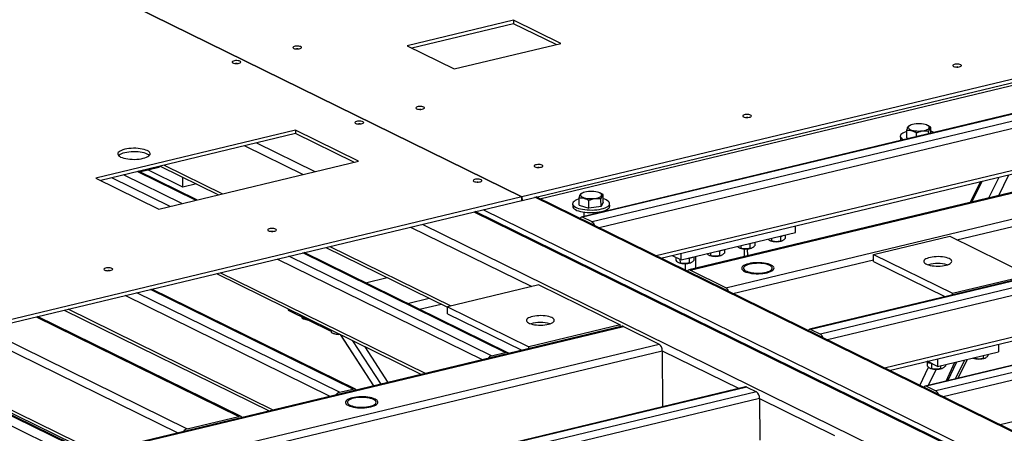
# Model space of a CAD drawing. Header units: millimetres. Extents: x 5 to 589, y 5 to 415.
# Tile 87 of 115: x 482 to 512, y 321 to 334. Entities that reach past the tile are written whole.
import ezdxf

# ---------------------------------------------------------------- set-up
doc = ezdxf.new("R2010")
doc.units = ezdxf.units.MM
doc.layers.add('TRAIT-FORT', color=4, linetype='Continuous', lineweight=25)

msp = doc.modelspace()

# ---------------------------------------------------------------- linework, layer by layer
at = {"layer": 'TRAIT-FORT', "color": 4, "linetype": 'Continuous', "lineweight": 25}
for p, q in [((463.06724, 345.6196), (497.53664, 328.70144)), ((497.53711, 328.70155), (463.06771, 345.61971)), ((525.9871, 335.52174), (497.53711, 328.70155)), ((497.53759, 328.59414), (525.98758, 335.41433)), ((497.27796, 334.1533), (493.98617, 333.36417)), ((497.27844, 334.04589), (494.13336, 333.29193)), ((498.73879, 333.4363), (497.27796, 334.1533)), ((497.27796, 334.1533), (497.27844, 334.04589)), ((498.59208, 333.40113), (497.27844, 334.04589)), ((493.98617, 333.36417), (495.447, 332.64717)), ((495.447, 332.64717), (498.73879, 333.4363)), ((498.08722, 328.64511), (515.0504, 332.71161)), ((518.41391, 332.64105), (499.36856, 328.07539)), ((518.45315, 332.63546), (499.4078, 328.06981)), ((518.74532, 332.49206), (499.69997, 327.92641)), ((518.84343, 332.28314), (499.9184, 327.74633)), ((518.84919, 330.9942), (501.68466, 326.87942)), ((501.82858, 326.80878), (518.79176, 330.87529)), ((521.73325, 331.01186), (502.6879, 326.4462)), ((502.72714, 326.44062), (521.77249, 331.00627)), ((509.53904, 330.91277), (509.48689, 330.8905)), ((510.06396, 330.90723), (510.04524, 330.91503)), ((490.5427, 330.76002), (484.3776, 329.28208)), ((490.54318, 330.6526), (484.52479, 329.20984)), ((492.49048, 329.80401), (490.5427, 330.76002)), ((490.5427, 330.76002), (490.54318, 330.6526)), ((492.34377, 329.76884), (490.54318, 330.6526)), ((509.22223, 330.57279), (509.22259, 330.49224)), ((509.42233, 330.52699), (509.4213, 330.75744)), ((509.72636, 330.55842), (509.72585, 330.67225)), ((510.09751, 330.64739), (510.09718, 330.7206)), ((510.16481, 330.66353), (510.16396, 330.85415)), ((488.98134, 330.27819), (490.78193, 329.39443)), ((489.34248, 330.36477), (491.14307, 329.481)), ((503.83089, 325.89888), (522.87624, 330.46454)), ((509.42233, 330.52699), (509.50214, 330.50467)), ((510.96776, 327.37734), (522.97434, 330.25562)), ((486.32538, 328.32608), (492.49048, 329.80401)), ((486.36697, 329.65146), (488.16757, 328.7677)), ((486.4873, 329.68031), (488.28789, 328.79654)), ((487.02834, 328.4946), (485.22774, 329.37836)), ((487.45157, 328.59606), (485.65097, 329.47982)), ((487.4929, 328.60597), (485.69231, 329.48973)), ((485.72727, 329.47257), (486.32091, 329.61488)), ((487.06616, 328.99978), (485.97963, 329.53307)), ((512.25971, 328.74081), (512.57365, 329.38465)), ((484.3776, 329.28208), (486.32538, 328.32608)), ((486.6672, 328.40802), (484.86661, 329.29178)), ((487.06616, 328.99978), (487.06478, 329.30897)), ((487.48846, 329.10102), (487.06616, 328.99978)), ((525.46649, 329.17952), (506.42115, 324.61387)), ((525.50574, 329.17393), (506.46039, 324.60828)), ((511.6971, 329.17452), (511.38316, 328.53068)), ((511.43191, 328.54237), (511.74585, 329.18621)), ((511.95582, 328.66796), (512.26976, 329.3118)), ((499.41895, 328.82819), (499.3668, 328.80593)), ((499.94387, 328.82266), (499.92515, 328.83045)), ((500.04489, 328.53913), (500.04386, 328.76957)), ((525.79791, 329.03053), (506.75256, 324.46488)), ((525.89601, 328.82162), (506.97099, 324.2848)), ((497.53664, 328.70144), (473.55408, 322.9522)), ((473.55456, 322.84479), (497.53712, 328.59402)), ((497.53712, 328.59402), (497.53664, 328.70144)), ((497.53711, 328.70155), (497.53759, 328.59414)), ((497.53759, 328.59414), (497.53712, 328.59437)), ((526.60868, 314.61609), (497.93529, 328.68948)), ((526.62949, 314.63608), (497.97663, 328.69939)), ((499.10214, 328.48822), (499.1025, 328.40766)), ((499.30223, 328.44242), (499.3012, 328.67287)), ((499.30223, 328.44242), (499.60679, 328.35723)), ((499.60679, 328.35723), (499.60576, 328.58768)), ((499.97812, 328.40558), (499.97709, 328.63603)), ((500.04489, 328.53913), (499.97812, 328.40558)), ((500.24535, 328.41277), (500.24499, 328.49333)), ((496.05427, 328.23855), (525.8314, 313.62343)), ((525.96021, 313.59041), (496.09561, 328.24846)), ((514.48652, 319.39782), (496.33642, 328.30619)), ((499.44615, 328.23032), (499.44676, 328.09414)), ((499.97812, 328.40558), (499.60679, 328.35723)), ((499.90342, 328.20361), (499.90329, 328.23236)), ((494.4554, 327.85526), (523.12879, 313.78188)), ((499.69997, 327.92641), (499.4078, 328.06981)), ((494.09426, 327.76868), (497.83607, 325.93214)), ((502.45789, 326.75571), (505.9848, 327.6012)), ((505.66928, 327.52556), (505.66976, 327.41842)), ((505.9848, 327.6012), (505.98389, 327.80492)), ((525.90177, 327.53267), (508.73725, 323.41789)), ((504.57802, 327.25971), (504.57868, 327.11156)), ((504.72877, 327.3001), (504.72925, 327.19295)), ((505.19729, 327.34965), (505.21066, 327.34408)), ((505.23866, 327.42233), (505.23903, 327.34005)), ((505.51853, 327.48517), (505.51919, 327.33702)), ((505.56922, 327.34568), (505.58041, 327.35045)), ((508.3957, 326.92204), (510.74698, 327.4857)), ((508.88117, 323.34726), (525.84435, 327.41376)), ((529.03742, 327.42685), (509.99207, 322.86119)), ((529.07667, 327.42126), (510.03132, 322.85561)), ((529.36883, 327.27786), (510.32348, 322.71221)), ((510.74698, 327.4857), (513.18171, 326.2907)), ((497.02159, 323.89893), (490.7639, 326.97031)), ((497.09784, 323.8917), (490.80523, 326.98022)), ((491.4799, 327.14195), (495.23465, 325.29906)), ((491.60022, 327.1708), (495.34203, 325.33425)), ((502.45789, 326.75571), (502.45698, 326.95943)), ((503.35764, 326.9714), (503.358, 326.88912)), ((503.63751, 327.03424), (503.63817, 326.88609)), ((503.78826, 327.07463), (503.78874, 326.96749)), ((504.25677, 327.12418), (504.27015, 327.11861)), ((504.29815, 327.19687), (504.29852, 327.11459)), ((504.40913, 326.85883), (504.40809, 327.09131)), ((504.50803, 326.88254), (504.50709, 327.09296)), ((504.62871, 327.12021), (504.63989, 327.12499)), ((508.3957, 326.92204), (510.83043, 325.72703)), ((508.39666, 326.70721), (508.3957, 326.92204)), ((529.46694, 327.06894), (510.54192, 322.53213)), ((496.31408, 323.67317), (489.97953, 326.78228)), ((496.59836, 323.79747), (490.34067, 326.86885)), ((502.17873, 326.89272), (502.45789, 326.75571)), ((502.28749, 326.83934), (502.2879, 326.74809)), ((502.37575, 326.67325), (502.38913, 326.66768)), ((502.41699, 326.77578), (502.41749, 326.66366)), ((502.58671, 326.43668), (502.58581, 326.63958)), ((502.69699, 326.80878), (502.69766, 326.66063)), ((502.74768, 326.66928), (502.75887, 326.67406)), ((502.84775, 326.84917), (502.84823, 326.74202)), ((502.90431, 326.49808), (502.90268, 326.86234)), ((503.31626, 326.89872), (503.32964, 326.89315)), ((503.6882, 326.89475), (503.69938, 326.89952)), ((504.04932, 325.71881), (508.39642, 326.76092)), ((508.39666, 326.70721), (510.61387, 325.61897)), ((488.0987, 326.33139), (494.43326, 323.22229)), ((494.55358, 323.25113), (488.21903, 326.36024)), ((503.83089, 325.89888), (502.72714, 326.44062)), ((492.70175, 326.04938), (493.37641, 326.21111)), ((510.83043, 325.72703), (513.18171, 326.2907)), ((491.8958, 322.67015), (485.63811, 325.74153)), ((492.31903, 322.77161), (486.06134, 325.84299)), ((492.39529, 322.76438), (486.10268, 325.8529)), ((498.05614, 325.98489), (495.2346, 325.3085)), ((498.05614, 325.98489), (500.57202, 324.75006)), ((510.83068, 325.67094), (510.83043, 325.72703)), ((529.4727, 325.78), (512.30818, 321.66522)), ((491.61153, 322.54585), (485.27697, 325.65495)), ((494.00027, 325.41204), (494.67493, 325.57378)), ((494.36824, 325.23144), (495.0429, 325.39317)), ((483.39615, 325.20407), (489.7307, 322.09496)), ((489.85103, 322.12381), (483.51647, 325.23292)), ((490.31603, 325.24309), (490.31618, 325.20868)), ((490.31618, 325.20868), (491.6147, 324.57134)), ((495.2346, 325.3085), (497.75049, 324.07366)), ((495.23556, 325.09368), (495.2346, 325.3085)), ((495.23556, 325.09368), (497.53393, 323.9656)), ((482.53442, 324.99749), (488.79212, 321.92611)), ((488.86837, 321.91889), (482.57576, 325.0074)), ((490.73332, 325.00394), (490.73349, 324.96586)), ((490.7833, 324.94204), (490.80324, 324.93373)), ((500.63016, 324.70784), (475.47149, 318.67667)), ((475.51074, 318.67108), (500.66941, 324.70226)), ((480.57442, 324.52763), (486.90897, 321.41852)), ((480.93556, 324.61421), (487.19325, 321.54282)), ((491.61455, 324.60576), (491.6147, 324.57134)), ((491.6147, 324.57134), (491.66171, 324.58261)), ((491.64219, 324.57793), (491.64245, 324.51973)), ((491.69226, 324.4959), (491.7122, 324.4876)), ((491.87899, 324.47596), (491.87902, 324.46924)), ((500.57202, 324.75006), (497.75049, 324.07366)), ((500.57227, 324.69396), (500.57202, 324.75006)), ((500.66941, 324.70226), (501.77315, 324.16052)), ((506.46039, 324.60828), (506.75256, 324.46488)), ((491.89617, 324.46753), (491.87902, 324.46924)), ((491.92519, 324.45329), (492.95322, 322.86748)), ((492.96282, 322.86978), (491.94146, 324.4453)), ((493.18312, 322.9226), (492.31479, 324.26207)), ((476.61448, 318.12935), (501.77315, 324.16052)), ((476.83291, 317.94927), (501.87126, 323.9516)), ((484.08956, 320.79879), (477.83187, 323.87017)), ((484.16581, 320.79156), (477.87321, 323.88008)), ((477.96005, 323.9009), (484.2946, 320.79179)), ((478.08037, 323.92974), (484.41493, 320.82064)), ((493.40781, 322.97646), (492.69554, 324.07519)), ((496.59836, 323.79747), (497.02159, 323.89893)), ((497.75074, 324.01757), (497.75049, 324.07366)), ((501.87126, 323.9516), (501.87899, 322.22064)), ((501.87126, 323.9516), (504.24322, 322.7874)), ((510.374, 323.47154), (512.25502, 323.92247)), ((512.25398, 324.1558), (512.25502, 323.92247)), ((483.66633, 320.69733), (477.40864, 323.76871)), ((510.05183, 323.59491), (510.05232, 323.48685)), ((510.374, 323.47154), (510.05426, 323.62848)), ((510.37295, 323.70488), (510.374, 323.47154)), ((510.63622, 323.01561), (510.91014, 323.60007)), ((510.68954, 323.02839), (510.96346, 323.61285)), ((510.92991, 323.08602), (511.21636, 323.67348)), ((511.0092, 323.10502), (511.29565, 323.69249)), ((511.45688, 323.72766), (511.47026, 323.72209)), ((511.49852, 323.74112), (511.49862, 323.71807)), ((511.77837, 323.80821), (511.77879, 323.71504)), ((511.82882, 323.7237), (511.84, 323.72847)), ((511.92914, 323.84435), (511.92936, 323.79644)), ((509.82686, 322.88309), (510.09103, 323.44675)), ((510.09542, 322.88597), (510.32605, 323.37805)), ((510.14017, 323.41201), (510.15354, 323.40644)), ((510.18125, 323.54999), (510.18191, 323.40242)), ((510.46165, 323.49256), (510.46207, 323.39939)), ((510.5121, 323.40804), (510.52329, 323.41282)), ((510.61243, 323.5287), (510.61264, 323.48078)), ((504.44457, 322.83567), (479.28589, 316.8045)), ((504.48381, 322.83008), (479.32514, 316.79891)), ((504.77598, 322.68668), (479.6173, 316.65551)), ((491.8958, 322.67015), (492.31903, 322.77161)), ((504.48381, 322.83008), (504.77598, 322.68668)), ((510.03132, 322.85561), (510.32348, 322.71221)), ((504.87408, 322.47777), (479.83574, 316.47543)), ((504.87408, 322.47777), (504.87984, 321.18882)), ((504.87408, 322.47777), (507.19129, 321.34044)), ((487.19325, 321.54282), (488.79212, 321.92611))]:
    msp.add_line(p, q, dxfattribs=at)
at = {"layer": 'TRAIT-FORT', "color": 4, "linetype": 'Continuous', "lineweight": 25, "flags": 128}
for points in [[(490.70659, 333.33687), (490.68062, 333.34635), (490.6478, 333.35291), (490.61079, 333.35603), (490.57259, 333.35544), (490.53629, 333.35121), (490.50484, 333.34367), (490.48077, 333.33343), (490.46605, 333.32133), (490.46186, 333.30834), (490.46855, 333.29551), (490.48557, 333.28389), (490.51153, 333.27441), (490.54435, 333.26785), (490.58136, 333.26473), (490.61956, 333.26531), (490.65586, 333.26955), (490.68731, 333.27709), (490.71138, 333.28732), (490.7261, 333.29943), (490.73029, 333.31242), (490.7236, 333.32525), (490.70659, 333.33687)], [(488.82556, 332.88594), (488.79959, 332.89542), (488.76678, 332.90198), (488.72977, 332.9051), (488.69157, 332.90452), (488.65527, 332.90028), (488.62381, 332.89274), (488.59975, 332.88251), (488.58503, 332.8704), (488.58084, 332.85741), (488.58753, 332.84458), (488.60454, 332.83296), (488.63051, 332.82348), (488.66333, 332.81692), (488.70034, 332.8138), (488.73854, 332.81439), (488.77484, 332.81862), (488.80629, 332.82616), (488.83035, 332.8364), (488.84508, 332.8485), (488.84926, 332.86149), (488.84258, 332.87432), (488.82556, 332.88594)], [(511.08887, 332.7803), (511.0629, 332.78977), (511.03008, 332.79634), (510.99307, 332.79945), (510.95487, 332.79887), (510.91858, 332.79464), (510.88712, 332.7871), (510.86306, 332.77686), (510.84834, 332.76475), (510.84415, 332.75176), (510.85083, 332.73894), (510.86785, 332.72731), (510.89382, 332.71784), (510.92664, 332.71128), (510.96365, 332.70816), (511.00185, 332.70874), (511.03814, 332.71297), (511.0696, 332.72051), (511.09366, 332.73075), (511.10838, 332.74286), (511.11257, 332.75585), (511.10589, 332.76868), (511.08887, 332.7803)], [(494.50476, 331.47267), (494.47879, 331.48214), (494.44597, 331.4887), (494.40896, 331.49182), (494.37076, 331.49124), (494.33446, 331.48701), (494.30301, 331.47947), (494.27894, 331.46923), (494.26422, 331.45712), (494.26003, 331.44413), (494.26672, 331.4313), (494.28374, 331.41968), (494.3097, 331.41021), (494.34252, 331.40364), (494.37953, 331.40053), (494.41773, 331.40111), (494.45403, 331.40534), (494.48548, 331.41288), (494.50955, 331.42312), (494.52427, 331.43522), (494.52846, 331.44822), (494.52177, 331.46104), (494.50476, 331.47267)], [(504.59934, 331.22459), (504.57337, 331.23407), (504.54056, 331.24063), (504.50355, 331.24375), (504.46535, 331.24316), (504.42905, 331.23893), (504.39759, 331.23139), (504.37353, 331.22115), (504.35881, 331.20905), (504.35462, 331.19606), (504.36131, 331.18323), (504.37832, 331.17161), (504.40429, 331.16213), (504.43711, 331.15557), (504.47412, 331.15245), (504.51232, 331.15304), (504.54862, 331.15727), (504.58007, 331.16481), (504.60413, 331.17505), (504.61886, 331.18715), (504.62304, 331.20014), (504.61636, 331.21297), (504.59934, 331.22459)], [(492.62373, 331.02174), (492.59776, 331.03121), (492.56495, 331.03777), (492.52794, 331.04089), (492.48974, 331.04031), (492.45344, 331.03608), (492.42198, 331.02854), (492.39792, 331.0183), (492.3832, 331.00619), (492.37901, 330.9932), (492.3857, 330.98037), (492.40271, 330.96875), (492.42868, 330.95928), (492.4615, 330.95271), (492.49851, 330.9496), (492.53671, 330.95018), (492.57301, 330.95441), (492.60446, 330.96195), (492.62852, 330.97219), (492.64325, 330.9843), (492.64743, 330.99729), (492.64075, 331.01011), (492.62373, 331.02174)], [(509.9054, 330.73998), (509.95813, 330.74875), (510.00554, 330.76058), (510.0461, 330.77509), (510.07851, 330.79181), (510.10173, 330.8102), (510.115, 330.82967), (510.11791, 330.84961), (510.11035, 330.86935), (510.09258, 330.88828), (510.06517, 330.90578), (510.02898, 330.92129), (509.9852, 330.93432), (509.93522, 330.94443), (509.88065, 330.95132), (509.82325, 330.95475), (509.76486, 330.95461), (509.70735, 330.95092), (509.65258, 330.94379), (509.60231, 330.93345), (509.55815, 330.92023), (509.52151, 330.90455), (509.49359, 330.88692), (509.47527, 330.86791), (509.46715, 330.84813), (509.46948, 330.82821), (509.48219, 330.8088), (509.50488, 330.79051), (509.53681, 330.77394), (509.57695, 330.75961), (509.62402, 330.748), (509.67651, 330.73946), (509.73272, 330.73428), (509.79085, 330.73263), (509.84903, 330.73455), (509.9054, 330.73998)], [(509.42145, 330.72197), (509.39021, 330.71197), (509.33987, 330.69217), (509.29763, 330.67029), (509.26424, 330.64671), (509.2403, 330.62186), (509.22624, 330.59618), (509.2223, 330.57013), (509.22855, 330.54417), (509.24489, 330.51876), (509.27103, 330.49437), (509.30649, 330.47142), (509.32449, 330.46208)], [(485.96485, 330.12862), (485.92023, 330.14745), (485.86815, 330.1639), (485.80966, 330.17762), (485.74596, 330.18833), (485.67833, 330.19582), (485.60816, 330.19993), (485.53687, 330.20059), (485.46592, 330.19777), (485.39675, 330.19153), (485.33077, 330.18201), (485.26932, 330.16939), (485.21365, 330.15393), (485.1649, 330.13595), (485.12406, 330.11582), (485.09195, 330.09393), (485.06924, 330.07074), (485.05639, 330.04673), (485.05365, 330.02237), (485.06108, 329.99816), (485.07854, 329.97461), (485.10566, 329.95218), (485.1419, 329.93133), (485.18651, 329.9125), (485.23859, 329.89605), (485.29708, 329.88233), (485.36079, 329.87162), (485.42842, 329.86413), (485.49859, 329.86001), (485.56987, 329.85936), (485.64082, 329.86218), (485.70999, 329.86841), (485.77597, 329.87794), (485.83742, 329.89056), (485.89309, 329.90601), (485.94184, 329.924), (485.98269, 329.94413), (486.01479, 329.96602), (486.0375, 329.98921), (486.05036, 330.01322), (486.0531, 330.03758), (486.04566, 330.06179), (486.02821, 330.08534), (486.00108, 330.10777), (485.96485, 330.12862)], [(485.96533, 330.0212), (485.92071, 330.04004), (485.86863, 330.05649), (485.81014, 330.0702), (485.74644, 330.08092), (485.67881, 330.08841), (485.60864, 330.09252), (485.53735, 330.09318), (485.4664, 330.09036), (485.39723, 330.08412), (485.33125, 330.0746), (485.2698, 330.06198), (485.21413, 330.04652), (485.16538, 330.02854), (485.12454, 330.0084), (485.09243, 329.98652), (485.07899, 329.97415)], [(486.02824, 329.97839), (486.00156, 330.00036), (485.96533, 330.0212)], [(498.15684, 329.68016), (498.13087, 329.68964), (498.09805, 329.6962), (498.06105, 329.69931), (498.02285, 329.69873), (497.98655, 329.6945), (497.95509, 329.68696), (497.93103, 329.67672), (497.91631, 329.66462), (497.91212, 329.65163), (497.91881, 329.6388), (497.93582, 329.62718), (497.96179, 329.6177), (497.99461, 329.61114), (498.03162, 329.60802), (498.06982, 329.6086), (498.10612, 329.61284), (498.13757, 329.62038), (498.16163, 329.63061), (498.17636, 329.64272), (498.18054, 329.65571), (498.17386, 329.66854), (498.15684, 329.68016)], [(496.27582, 329.22923), (496.24985, 329.23871), (496.21703, 329.24527), (496.18002, 329.24839), (496.14182, 329.2478), (496.10553, 329.24357), (496.07407, 329.23603), (496.05001, 329.22579), (496.03529, 329.21369), (496.0311, 329.2007), (496.03778, 329.18787), (496.0548, 329.17625), (496.08077, 329.16677), (496.11359, 329.16021), (496.1506, 329.15709), (496.1888, 329.15767), (496.22509, 329.16191), (496.25655, 329.16945), (496.28061, 329.17968), (496.29533, 329.19179), (496.29952, 329.20478), (496.29284, 329.21761), (496.27582, 329.22923)], [(499.78531, 328.65541), (499.83804, 328.66418), (499.88545, 328.67601), (499.92601, 328.69052), (499.95842, 328.70723), (499.98163, 328.72563), (499.99491, 328.7451), (499.99782, 328.76503), (499.99026, 328.78478), (499.97249, 328.80371), (499.94508, 328.82121), (499.90889, 328.83672), (499.86511, 328.84974), (499.81513, 328.85986), (499.76056, 328.86674), (499.70316, 328.87017), (499.64477, 328.87004), (499.58726, 328.86635), (499.53249, 328.85922), (499.48222, 328.84887), (499.43805, 328.83565), (499.40142, 328.81998), (499.3735, 328.80235), (499.35518, 328.78334), (499.34706, 328.76356), (499.34939, 328.74364), (499.3621, 328.72422), (499.38479, 328.70594), (499.41672, 328.68936), (499.45686, 328.67504), (499.50393, 328.66342), (499.55642, 328.65489), (499.61263, 328.64971), (499.67076, 328.64805), (499.72894, 328.64997), (499.78531, 328.65541)], [(499.30136, 328.63739), (499.27012, 328.62739), (499.21978, 328.6076), (499.17754, 328.58571), (499.14415, 328.56214), (499.12021, 328.53728), (499.10615, 328.5116), (499.10221, 328.48555), (499.10846, 328.45959), (499.1248, 328.43419), (499.15094, 328.4098), (499.18639, 328.38685), (499.23055, 328.36576), (499.28261, 328.34689), (499.34164, 328.3306), (499.4066, 328.31716), (499.47632, 328.30682), (499.54956, 328.29977), (499.62502, 328.29612), (499.70134, 328.29595), (499.77716, 328.29925), (499.85114, 328.30597), (499.92195, 328.31599)], [(499.92195, 328.31599), (499.98832, 328.32913), (500.04908, 328.34515), (500.10314, 328.36377), (500.14953, 328.38466), (500.18743, 328.40744), (500.21616, 328.4317), (500.2352, 328.45703), (500.24423, 328.48295), (500.24307, 328.50902), (500.23174, 328.53475), (500.21046, 328.55971), (500.17959, 328.58343), (500.1397, 328.6055), (500.09149, 328.62552), (500.04444, 328.64071)], [(499.1025, 328.40766), (499.10257, 328.40499), (499.10882, 328.37903), (499.12516, 328.35363), (499.1513, 328.32924), (499.18675, 328.30629), (499.23091, 328.2852), (499.28297, 328.26633), (499.342, 328.25004), (499.40696, 328.2366), (499.47668, 328.22626), (499.54992, 328.21921), (499.62538, 328.21556), (499.7017, 328.21539), (499.77752, 328.21869), (499.8515, 328.22541), (499.92231, 328.23543)], [(499.92231, 328.23543), (499.98868, 328.24857), (500.04944, 328.26459), (500.1035, 328.28321), (500.14989, 328.3041), (500.18779, 328.32688), (500.21652, 328.35115), (500.23556, 328.37647), (500.24459, 328.40239), (500.24535, 328.41277)], [(489.92737, 327.70735), (489.9014, 327.71682), (489.86858, 327.72338), (489.83157, 327.7265), (489.79337, 327.72592), (489.75708, 327.72169), (489.72562, 327.71415), (489.70156, 327.70391), (489.68684, 327.6918), (489.68265, 327.67881), (489.68933, 327.66598), (489.70635, 327.65436), (489.73232, 327.64489), (489.76514, 327.63832), (489.80215, 327.63521), (489.84035, 327.63579), (489.87664, 327.64002), (489.9081, 327.64756), (489.93216, 327.6578), (489.94688, 327.6699), (489.95107, 327.6829), (489.94439, 327.69572), (489.92737, 327.70735)], [(505.23393, 326.59855), (505.18932, 326.61738), (505.13723, 326.63383), (505.07875, 326.64755), (505.01504, 326.65826), (504.94741, 326.66575), (504.87724, 326.66987), (504.80596, 326.67052), (504.735, 326.6677), (504.66584, 326.66147), (504.59985, 326.65194), (504.5384, 326.63932), (504.48274, 326.62387), (504.43398, 326.60588), (504.39314, 326.58575), (504.36104, 326.56386), (504.33833, 326.54067), (504.32547, 326.51666), (504.32273, 326.4923), (504.33017, 326.46809), (504.34762, 326.44454), (504.37474, 326.42211), (504.41098, 326.40126), (504.45559, 326.38243), (504.50768, 326.36598), (504.56616, 326.35226), (504.62987, 326.34155), (504.6975, 326.33406), (504.76767, 326.32994), (504.83895, 326.32929), (504.9099, 326.33211), (504.97907, 326.33835), (505.04506, 326.34787), (505.10651, 326.36049), (505.16217, 326.37595), (505.21093, 326.39393), (505.25177, 326.41406), (505.28387, 326.43595), (505.30658, 326.45914), (505.31944, 326.48315), (505.32218, 326.50751), (505.31474, 326.53172), (505.29729, 326.55527), (505.27016, 326.5777), (505.23393, 326.59855)], [(505.23393, 326.59855), (505.18932, 326.61738), (505.13723, 326.63383), (505.07875, 326.64755), (505.01504, 326.65826), (504.94741, 326.66575), (504.87724, 326.66987), (504.80596, 326.67052), (504.735, 326.6677), (504.66584, 326.66147), (504.59985, 326.65194), (504.5384, 326.63932), (504.48274, 326.62387), (504.43398, 326.60588), (504.39314, 326.58575), (504.36104, 326.56386), (504.33833, 326.54067), (504.32547, 326.51666), (504.32273, 326.4923), (504.33017, 326.46809), (504.34762, 326.44454), (504.37474, 326.42211), (504.41098, 326.40126), (504.45559, 326.38243), (504.50768, 326.36598), (504.56616, 326.35226), (504.62987, 326.34155), (504.6975, 326.33406), (504.76767, 326.32994), (504.83895, 326.32929), (504.9099, 326.33211), (504.97907, 326.33835), (505.04506, 326.34787), (505.10651, 326.36049), (505.16217, 326.37595), (505.21093, 326.39393), (505.25177, 326.41406), (505.28387, 326.43595), (505.30658, 326.45914), (505.31944, 326.48315), (505.32218, 326.50751), (505.31474, 326.53172), (505.29729, 326.55527), (505.27016, 326.5777), (505.23393, 326.59855)], [(505.1869, 326.58727), (505.14423, 326.6051), (505.09401, 326.62046), (505.03743, 326.63299), (504.9758, 326.64241), (504.91059, 326.64848), (504.84331, 326.65108), (504.77554, 326.65012), (504.70886, 326.64565), (504.64486, 326.63776), (504.58501, 326.62664), (504.53073, 326.61255), (504.48329, 326.59582), (504.4438, 326.57685), (504.41318, 326.55606), (504.39215, 326.53396), (504.38122, 326.51107), (504.38062, 326.48791), (504.39038, 326.46503), (504.41027, 326.44297), (504.43982, 326.42225), (504.47833, 326.40334), (504.52492, 326.3867), (504.57848, 326.37271), (504.63775, 326.3617), (504.70136, 326.35394), (504.7678, 326.34959), (504.83553, 326.34877), (504.90295, 326.35149), (504.96848, 326.35768), (505.03059, 326.36722), (505.08782, 326.37986), (505.13883, 326.39531), (505.18242, 326.41322), (505.21758, 326.43316), (505.24348, 326.45466), (505.25951, 326.47723), (505.26529, 326.50032), (505.2607, 326.52341), (505.24583, 326.54594), (505.22104, 326.5674), (505.1869, 326.58727)], [(510.73218, 326.79473), (510.69088, 326.81198), (510.64228, 326.82685), (510.58752, 326.83898), (510.52789, 326.84809), (510.46478, 326.85397), (510.39966, 326.85648), (510.33408, 326.85556), (510.26956, 326.85123), (510.20762, 326.84359), (510.1497, 326.83283), (510.09717, 326.8192), (510.05126, 326.80301), (510.01304, 326.78464), (509.98341, 326.76453), (509.96307, 326.74314), (509.95248, 326.72098), (509.9519, 326.69857), (509.96135, 326.67643), (509.98059, 326.65509), (510.00919, 326.63503), (510.04647, 326.61673), (510.09155, 326.60063), (510.14338, 326.58709), (510.20074, 326.57644), (510.26229, 326.56892), (510.3266, 326.56472), (510.39214, 326.56392), (510.45738, 326.56655), (510.5208, 326.57255), (510.5809, 326.58177), (510.63629, 326.59401), (510.68565, 326.60896), (510.72784, 326.62629), (510.76187, 326.64559), (510.78693, 326.6664), (510.80244, 326.68824), (510.80804, 326.71059), (510.80359, 326.73293), (510.7892, 326.75474), (510.76521, 326.7755), (510.73218, 326.79473)], [(484.87212, 326.49547), (484.84615, 326.50495), (484.81334, 326.51151), (484.77633, 326.51463), (484.73813, 326.51405), (484.70183, 326.50981), (484.67037, 326.50227), (484.64631, 326.49204), (484.63159, 326.47993), (484.6274, 326.46694), (484.63409, 326.45411), (484.6511, 326.44249), (484.67707, 326.43301), (484.70989, 326.42645), (484.7469, 326.42334), (484.7851, 326.42392), (484.8214, 326.42815), (484.85285, 326.43569), (484.87691, 326.44593), (484.89164, 326.45803), (484.89582, 326.47102), (484.88914, 326.48385), (484.87212, 326.49547)], [(498.4566, 324.97385), (498.4153, 324.9911), (498.3667, 325.00596), (498.31195, 325.01809), (498.25231, 325.0272), (498.1892, 325.03308), (498.12409, 325.03559), (498.0585, 325.03467), (497.99398, 325.03034), (497.93204, 325.02271), (497.87412, 325.01195), (497.8216, 324.99831), (497.77568, 324.98212), (497.73746, 324.96376), (497.70784, 324.94364), (497.68749, 324.92226), (497.6769, 324.9001), (497.67633, 324.87769), (497.68577, 324.85555), (497.70502, 324.8342), (497.73362, 324.81414), (497.77089, 324.79585), (497.81597, 324.77974), (497.8678, 324.76621), (497.92517, 324.75556), (497.98672, 324.74804), (498.05102, 324.74383), (498.11656, 324.74304), (498.1818, 324.74567), (498.24522, 324.75167), (498.30533, 324.76089), (498.36071, 324.77312), (498.41008, 324.78808), (498.45227, 324.80541), (498.48629, 324.82471), (498.51135, 324.84552), (498.52686, 324.86735), (498.53246, 324.8897), (498.52801, 324.91204), (498.51363, 324.93385), (498.48963, 324.95462), (498.4566, 324.97385)], [(510.16124, 323.55397), (510.11684, 323.56564), (510.07935, 323.57986), (510.04997, 323.59617), (510.02965, 323.61404), (510.02433, 323.6213)], [(510.22833, 323.54304), (510.21112, 323.54522), (510.16124, 323.55397)], [(492.99813, 322.4603), (492.95352, 322.47914), (492.90144, 322.49558), (492.84295, 322.5093), (492.77924, 322.52002), (492.71162, 322.52751), (492.64145, 322.53162), (492.57016, 322.53227), (492.49921, 322.52945), (492.43004, 322.52322), (492.36406, 322.51369), (492.30261, 322.50108), (492.24694, 322.48562), (492.19819, 322.46764), (492.15735, 322.4475), (492.12524, 322.42561), (492.10253, 322.40243), (492.08967, 322.37841), (492.08694, 322.35405), (492.09437, 322.32985), (492.11183, 322.30629), (492.13895, 322.28386), (492.17519, 322.26302), (492.2198, 322.24418), (492.27188, 322.22774), (492.33037, 322.21402), (492.39408, 322.2033), (492.4617, 322.19581), (492.53187, 322.1917), (492.60316, 322.19104), (492.67411, 322.19386), (492.74328, 322.2001), (492.80926, 322.20962), (492.87071, 322.22224), (492.92638, 322.2377), (492.97513, 322.25568), (493.01597, 322.27582), (493.04808, 322.2977), (493.07079, 322.32089), (493.08364, 322.34491), (493.08638, 322.36927), (493.07895, 322.39347), (493.06149, 322.41703), (493.03437, 322.43945), (492.99813, 322.4603)], [(492.99813, 322.4603), (492.95352, 322.47914), (492.90144, 322.49558), (492.84295, 322.5093), (492.77924, 322.52002), (492.71162, 322.52751), (492.64145, 322.53162), (492.57016, 322.53227), (492.49921, 322.52945), (492.43004, 322.52322), (492.36406, 322.51369), (492.30261, 322.50108), (492.24694, 322.48562), (492.19819, 322.46764), (492.15735, 322.4475), (492.12524, 322.42561), (492.10253, 322.40243), (492.08967, 322.37841), (492.08694, 322.35405), (492.09437, 322.32985), (492.11183, 322.30629), (492.13895, 322.28386), (492.17519, 322.26302), (492.2198, 322.24418), (492.27188, 322.22774), (492.33037, 322.21402), (492.39408, 322.2033), (492.4617, 322.19581), (492.53187, 322.1917), (492.60316, 322.19104), (492.67411, 322.19386), (492.74328, 322.2001), (492.80926, 322.20962), (492.87071, 322.22224), (492.92638, 322.2377), (492.97513, 322.25568), (493.01597, 322.27582), (493.04808, 322.2977), (493.07079, 322.32089), (493.08364, 322.34491), (493.08638, 322.36927), (493.07895, 322.39347), (493.06149, 322.41703), (493.03437, 322.43945), (492.99813, 322.4603)], [(492.95111, 322.44903), (492.90843, 322.46685), (492.85821, 322.48221), (492.80163, 322.49475), (492.74001, 322.50416), (492.67479, 322.51024), (492.60751, 322.51283), (492.53974, 322.51188), (492.47307, 322.50741), (492.40906, 322.49952), (492.34922, 322.4884), (492.29494, 322.47431), (492.24749, 322.45758), (492.208, 322.4386), (492.17738, 322.41782), (492.15636, 322.39572), (492.14542, 322.37282), (492.14482, 322.34966), (492.15459, 322.32679), (492.17447, 322.30473), (492.20402, 322.284), (492.24254, 322.2651), (492.28912, 322.24845), (492.34268, 322.23446), (492.40196, 322.22346), (492.46556, 322.21569), (492.53201, 322.21134), (492.59973, 322.21052), (492.66715, 322.21324), (492.73268, 322.21944), (492.79479, 322.22897), (492.85202, 322.24161), (492.90303, 322.25707), (492.94663, 322.27498), (492.98179, 322.29491), (493.00768, 322.31642), (493.02371, 322.33898), (493.0295, 322.36208), (493.0249, 322.38516), (493.01003, 322.4077), (492.98524, 322.42915), (492.95111, 322.44903)]]:
    msp.add_lwpolyline(points, dxfattribs=at)
at = {"layer": 'TRAIT-FORT', "color": 4, "linetype": 'Continuous', "lineweight": 25}
for centre, radius, start, end in [((490.59708, 333.08536), 0.1812, 83.013739, 97.498168), ((488.71606, 332.63441), 0.18122, 83.026058, 97.485846), ((510.97936, 332.52875), 0.18123, 83.033249, 97.478655), ((494.39525, 331.22094), 0.18141, 83.158038, 97.353836), ((492.51423, 330.76994), 0.18148, 83.208977, 97.302886), ((504.48984, 330.97227), 0.18201, 83.589651, 96.922126), ((510.01116, 330.16442), 0.58146, 64.115629, 74.705531), ((509.30163, 330.4941), 0.07906, 181.349394, 220.944582), ((486.30259, 329.67646), 0.06425, 286.571922, 335.74561), ((498.04734, 329.42756), 0.18229, 83.800467, 96.711266), ((496.16631, 328.97795), 0.18097, 82.854595, 97.65735), ((499.38252, 328.01559), 0.05982, 64.997782, 159.230075), ((499.58945, 327.7602), 0.19959, 15.446253, 56.378195), ((489.81787, 327.45554), 0.18149, 83.212857, 97.299005), ((505.43138, 328.03042), 0.55251, 274.96002, 292.001705), ((504.49087, 327.80496), 0.55251, 274.96002, 292.001705), ((505.38772, 327.84237), 0.52881, 250.438421, 290.073456), ((503.55035, 327.57949), 0.55251, 274.96002, 292.001705), ((504.44721, 327.6169), 0.52881, 250.438421, 290.073456), ((502.56618, 327.16597), 0.52881, 250.438421, 290.073456), ((502.60984, 327.35403), 0.55251, 274.96002, 292.001705), ((503.50669, 327.39144), 0.52881, 250.438421, 290.073456), ((510.38455, 325.57563), 1.06761, 74.430464, 106.081414), ((484.76262, 326.2431), 0.18206, 83.629019, 96.882754), ((502.70186, 326.3864), 0.05982, 64.997782, 159.230075), ((503.72037, 325.73268), 0.19959, 15.446253, 56.378195), ((490.9525, 325.33021), 0.42364, 249.369376, 267.029129), ((498.10898, 323.75475), 1.06761, 74.430464, 106.081414), ((491.88145, 324.96832), 0.50964, 250.603719, 273.471634), ((500.64239, 324.65311), 0.05608, 61.202059, 102.592934), ((506.43511, 324.55406), 0.05982, 64.997782, 159.230075), ((506.64204, 324.29867), 0.19959, 15.446253, 56.378195), ((497.04982, 323.79429), 0.10838, 43.200287, 105.100019), ((501.62674, 323.96427), 0.24485, 357.034558, 53.27519), ((496.64925, 323.62046), 0.18418, 106.040242, 148.851056), ((511.64731, 324.22038), 0.52881, 250.438421, 290.073456), ((510.3306, 323.90473), 0.52881, 250.438421, 290.073456), ((491.94669, 322.49314), 0.18418, 106.040242, 148.851056), ((492.34727, 322.66697), 0.10838, 43.200287, 105.100019), ((504.45679, 322.78094), 0.05608, 61.202059, 102.592934), ((504.62956, 322.49043), 0.24485, 357.034558, 53.27519), ((510.00603, 322.80139), 0.05982, 64.997782, 159.230075), ((510.21297, 322.546), 0.19959, 15.446253, 56.378195), ((488.82035, 321.82148), 0.10838, 43.200287, 105.100019), ((487.24414, 321.36582), 0.18418, 106.040242, 148.851056)]:
    msp.add_arc(centre, radius, start, end, dxfattribs=at)
for points, knots in [([(509.4213, 330.75744), (509.42705, 330.77735), (509.4387, 330.81759), (509.45603, 330.85842), (509.47231, 330.88218), (509.4822, 330.8876), (509.48701, 330.89024)], [0, 0, 0, 0, 0.26890136, 0.5436339, 0.77776542, 1, 1, 1, 1]), ([(510.16396, 330.85415), (510.1508, 330.86215), (510.12445, 330.8782), (510.09094, 330.89587), (510.07055, 330.90405), (510.06377, 330.90677)], [0, 0, 0, 0, 0.39926784, 0.80009155, 1, 1, 1, 1]), ([(509.4213, 330.75744), (509.43441, 330.75814), (509.46068, 330.75955), (509.5011, 330.75763), (509.54238, 330.75181), (509.58214, 330.74176), (509.61984, 330.72834), (509.65537, 330.71243), (509.6908, 330.69378), (509.71415, 330.67943), (509.72585, 330.67225)], [0, 0, 0, 0, 0.132029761, 0.264574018, 0.399278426, 0.535008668, 0.649891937, 0.765406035, 0.88250798, 1, 1, 1, 1]), ([(510.09718, 330.7206), (510.07381, 330.72377), (510.02684, 330.73014), (509.94716, 330.73076), (509.85823, 330.71845), (509.78204, 330.6951), (509.7383, 330.67731), (509.72585, 330.67225)], [0, 0, 0, 0, 0.192184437, 0.386228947, 0.638242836, 0.897066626, 1, 1, 1, 1]), ([(510.16396, 330.85415), (510.15812, 330.85087), (510.14633, 330.84424), (510.12894, 330.81567), (510.11239, 330.77346), (510.10228, 330.73833), (510.09718, 330.7206)], [0, 0, 0, 0, 0.264607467, 0.534953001, 0.765345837, 1, 1, 1, 1]), ([(499.3012, 328.67287), (499.30696, 328.69277), (499.31861, 328.73302), (499.33594, 328.77385), (499.35222, 328.7976), (499.36211, 328.80303), (499.36692, 328.80567)], [0, 0, 0, 0, 0.26890136, 0.5436339, 0.77776542, 1, 1, 1, 1]), ([(500.04386, 328.76957), (500.03071, 328.77758), (500.00435, 328.79362), (499.97085, 328.8113), (499.95046, 328.81948), (499.94368, 328.8222)], [0, 0, 0, 0, 0.39926784, 0.80009155, 1, 1, 1, 1]), ([(500.04386, 328.76957), (500.03803, 328.7663), (500.02624, 328.75967), (500.00885, 328.7311), (499.9923, 328.68889), (499.98219, 328.65376), (499.97709, 328.63603)], [0, 0, 0, 0, 0.264607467, 0.534953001, 0.765345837, 1, 1, 1, 1]), ([(499.3012, 328.67287), (499.31431, 328.67357), (499.34059, 328.67498), (499.38101, 328.67306), (499.42229, 328.66723), (499.46205, 328.65719), (499.49975, 328.64377), (499.53528, 328.62785), (499.57071, 328.6092), (499.59406, 328.59486), (499.60576, 328.58768)], [0, 0, 0, 0, 0.132029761, 0.264574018, 0.399278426, 0.535008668, 0.649891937, 0.765406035, 0.88250798, 1, 1, 1, 1]), ([(499.97709, 328.63603), (499.95372, 328.6392), (499.90675, 328.64557), (499.82706, 328.64619), (499.73814, 328.63387), (499.66195, 328.61053), (499.6182, 328.59274), (499.60576, 328.58768)], [0, 0, 0, 0, 0.192184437, 0.386228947, 0.638242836, 0.897066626, 1, 1, 1, 1]), ([(505.13541, 327.39758), (505.14334, 327.38875), (505.16209, 327.36788), (505.19285, 327.35012), (505.2194, 327.34182), (505.23467, 327.34045), (505.23903, 327.34005)], [0, 0, 0, 0, 0.23112925, 0.54657605, 0.87054683, 1, 1, 1, 1]), ([(505.51919, 327.33702), (505.4949, 327.3314), (505.44579, 327.32003), (505.37298, 327.31646), (505.30332, 327.3236), (505.26059, 327.33454), (505.23903, 327.34005)], [0, 0, 0, 0, 0.26460494, 0.53494775, 0.76534313, 1, 1, 1, 1]), ([(505.51919, 327.33702), (505.53228, 327.3382), (505.55876, 327.34058), (505.59792, 327.35738), (505.63531, 327.384), (505.65821, 327.40688), (505.66976, 327.41842)], [0, 0, 0, 0, 0.26460494, 0.53494775, 0.76534313, 1, 1, 1, 1]), ([(503.25439, 326.94665), (503.26232, 326.93782), (503.28107, 326.91695), (503.31183, 326.89919), (503.33838, 326.89089), (503.35365, 326.88952), (503.358, 326.88912)], [0, 0, 0, 0, 0.23112925, 0.54657605, 0.87054683, 1, 1, 1, 1]), ([(503.63817, 326.88609), (503.65126, 326.88727), (503.67774, 326.88965), (503.7169, 326.90645), (503.75429, 326.93307), (503.77719, 326.95595), (503.78874, 326.96749)], [0, 0, 0, 0, 0.26460494, 0.53494775, 0.76534313, 1, 1, 1, 1]), ([(504.1949, 327.17211), (504.20283, 327.16329), (504.22158, 327.14242), (504.25234, 327.12465), (504.27889, 327.11635), (504.29416, 327.11498), (504.29852, 327.11459)], [0, 0, 0, 0, 0.23112925, 0.54657605, 0.87054683, 1, 1, 1, 1]), ([(504.57868, 327.11156), (504.55439, 327.10593), (504.50528, 327.09456), (504.43246, 327.09099), (504.36281, 327.09814), (504.32008, 327.10907), (504.29852, 327.11459)], [0, 0, 0, 0, 0.26460494, 0.53494775, 0.76534313, 1, 1, 1, 1]), ([(504.57868, 327.11156), (504.59177, 327.11273), (504.61825, 327.11511), (504.65741, 327.13192), (504.6948, 327.15854), (504.7177, 327.18141), (504.72925, 327.19295)], [0, 0, 0, 0, 0.26460494, 0.53494775, 0.76534313, 1, 1, 1, 1]), ([(502.2879, 326.74809), (502.30443, 326.72919), (502.33175, 326.69793), (502.3713, 326.67342), (502.39787, 326.66545), (502.41313, 326.66406), (502.41749, 326.66366)], [0, 0, 0, 0, 0.38554949, 0.63764185, 0.89654625, 1, 1, 1, 1]), ([(502.69766, 326.66063), (502.67337, 326.655), (502.62426, 326.64363), (502.55144, 326.64006), (502.48179, 326.64721), (502.43905, 326.65814), (502.41749, 326.66366)], [0, 0, 0, 0, 0.26460494, 0.53494775, 0.76534313, 1, 1, 1, 1]), ([(502.69766, 326.66063), (502.71075, 326.66181), (502.73722, 326.66418), (502.77639, 326.68099), (502.81378, 326.70761), (502.83667, 326.73048), (502.84823, 326.74202)], [0, 0, 0, 0, 0.26460494, 0.53494775, 0.76534313, 1, 1, 1, 1]), ([(503.63817, 326.88609), (503.61388, 326.88047), (503.56477, 326.8691), (503.49195, 326.86553), (503.4223, 326.87267), (503.37957, 326.88361), (503.358, 326.88912)], [0, 0, 0, 0, 0.26460494, 0.53494775, 0.76534313, 1, 1, 1, 1]), ([(490.73349, 324.96586), (490.75406, 324.95555), (490.79564, 324.93469), (490.85704, 324.91788), (490.89845, 324.91202), (490.91747, 324.91296), (490.91857, 324.91301)], [0, 0, 0, 0, 0.33947119, 0.6863037, 0.98188621, 1, 1, 1, 1]), ([(491.64245, 324.51973), (491.66301, 324.50946), (491.70458, 324.48869), (491.7661, 324.47121), (491.82486, 324.46506), (491.86086, 324.46783), (491.87902, 324.46924)], [0, 0, 0, 0, 0.26460494, 0.53494775, 0.76534313, 1, 1, 1, 1]), ([(511.45655, 323.72842), (511.46627, 323.7248), (511.48049, 323.71952), (511.49427, 323.71842), (511.49862, 323.71807)], [0, 0, 0, 0, 0.68398474, 1, 1, 1, 1]), ([(511.77879, 323.71504), (511.7545, 323.70942), (511.70539, 323.69804), (511.63257, 323.69448), (511.56292, 323.70162), (511.52019, 323.71255), (511.49862, 323.71807)], [0, 0, 0, 0, 0.26460494, 0.53494775, 0.76534313, 1, 1, 1, 1]), ([(511.77879, 323.71504), (511.79188, 323.71622), (511.81835, 323.71859), (511.85752, 323.7354), (511.89491, 323.76202), (511.91781, 323.78489), (511.92936, 323.79644)], [0, 0, 0, 0, 0.26460494, 0.53494775, 0.76534313, 1, 1, 1, 1]), ([(510.05232, 323.48685), (510.06884, 323.46795), (510.09617, 323.43669), (510.13572, 323.41218), (510.16228, 323.40421), (510.17755, 323.40282), (510.18191, 323.40242)], [0, 0, 0, 0, 0.38554949, 0.63764185, 0.89654625, 1, 1, 1, 1]), ([(510.46207, 323.39939), (510.43778, 323.39376), (510.38867, 323.38239), (510.31586, 323.37883), (510.2462, 323.38597), (510.20347, 323.3969), (510.18191, 323.40242)], [0, 0, 0, 0, 0.26460494, 0.53494775, 0.76534313, 1, 1, 1, 1]), ([(510.46207, 323.39939), (510.47517, 323.40057), (510.50164, 323.40294), (510.5408, 323.41975), (510.5782, 323.44637), (510.60109, 323.46924), (510.61264, 323.48078)], [0, 0, 0, 0, 0.26460494, 0.53494775, 0.76534313, 1, 1, 1, 1])]:
    msp.add_open_spline(points, degree=3, knots=knots, dxfattribs=at)

doc.saveas('drawing.dxf')
